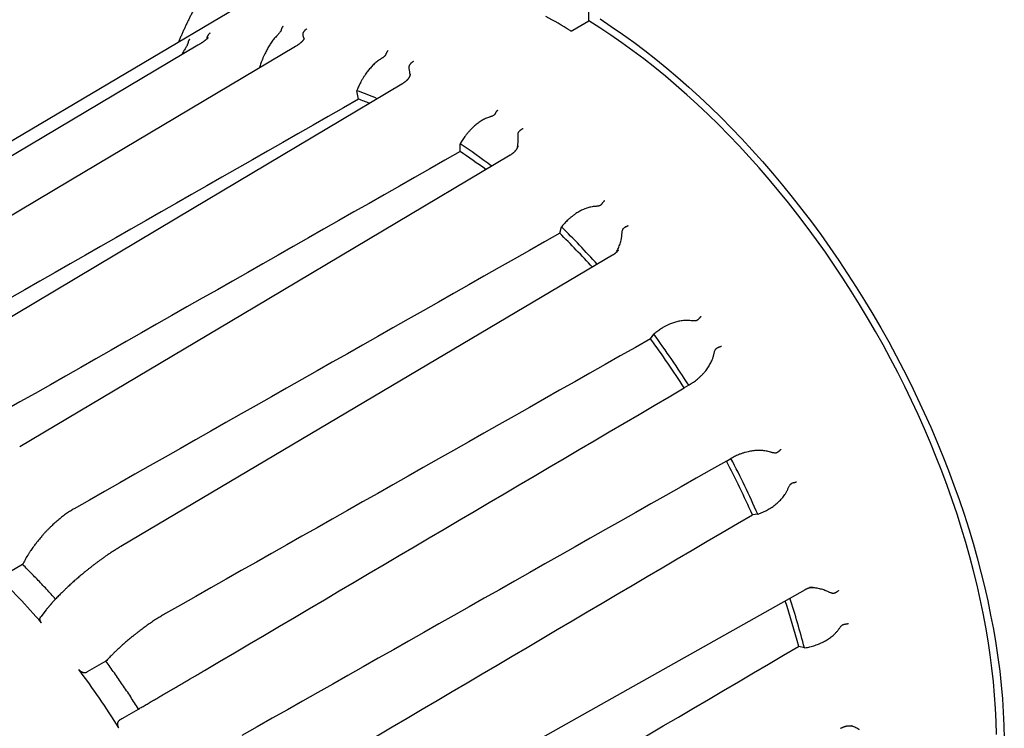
# Model space of a CAD drawing. Header units: millimetres. Extents: x 8 to 399, y 12 to 198.
# Tile 33 of 51: x 332 to 363, y 59 to 81. Entities that reach past the tile are written whole.
import ezdxf

# ---------------------------------------------------------------- set-up
doc = ezdxf.new("R2010")
doc.units = ezdxf.units.MM

msp = doc.modelspace()

# ---------------------------------------------------------------- linework, layer by layer
at = {"color": 7, "linetype": 'Continuous', "lineweight": 30}
for p, q in [((340.157, 82.322), (320.102, 70.457)), ((350.064, 81.17), (350.064, 81.456)), ((349.561, 80.874), (350.064, 81.17)), ((341.048, 80.605), (341.042, 80.626)), ((344.406, 79.492), (344.406, 79.489)), ((342.723, 78.975), (342.718, 78.962)), ((342.773, 78.696), (342.718, 78.962)), ((345.997, 77.295), (345.99, 77.283)), ((345.99, 77.04), (345.99, 77.283)), ((347.822, 77.224), (347.821, 77.219)), ((349.143, 74.455), (349.197, 74.657)), ((349.205, 74.667), (349.197, 74.657)), ((351.002, 73.93), (350.999, 73.926)), ((352.018, 71.115), (352.121, 71.261)), ((352.131, 71.27), (352.121, 71.261)), ((353.224, 69.647), (353.08, 69.564)), ((353.224, 69.647), (353.236, 69.654)), ((354.421, 67.247), (354.562, 67.329)), ((354.574, 67.336), (354.562, 67.329)), ((355.409, 65.566), (355.239, 65.551)), ((355.409, 65.566), (355.422, 65.571)), ((332.14, 63.972), (331.544, 63.631)), ((357.155, 63.263), (357.16, 63.263)), ((332.891, 62.546), (332.716, 62.324)), ((356.887, 61.336), (356.705, 61.385)), ((356.887, 61.336), (356.901, 61.339)), ((334.778, 60.914), (334.183, 60.576)), ((335.22, 59.058), (335.809, 59.404)), ((358.418, 58.864), (358.423, 58.862))]:
    msp.add_line(p, q, dxfattribs=at)
at = {"color": 7, "linetype": 'Continuous', "lineweight": 30, "flags": 128}
for points in [[(362.966, 58.597), (362.956, 59.007), (362.936, 59.422), (362.908, 59.841), (362.87, 60.264), (362.822, 60.692), (362.766, 61.123), (362.701, 61.557), (362.627, 61.995), (362.544, 62.435), (362.452, 62.878), (362.351, 63.323), (362.241, 63.77), (362.123, 64.218), (361.996, 64.668), (361.861, 65.118), (361.717, 65.569), (361.565, 66.021), (361.405, 66.472), (361.236, 66.924), (361.06, 67.374), (360.876, 67.824), (360.684, 68.272), (360.484, 68.719), (360.277, 69.164), (360.062, 69.607), (359.841, 70.048), (359.612, 70.485), (359.377, 70.92), (359.135, 71.351), (358.886, 71.779), (358.631, 72.202), (358.37, 72.622), (358.102, 73.037), (357.829, 73.447), (357.55, 73.852), (357.266, 74.251), (356.977, 74.645), (356.682, 75.033), (356.383, 75.415), (356.079, 75.79), (355.77, 76.158), (355.458, 76.52), (355.141, 76.874), (354.821, 77.221), (354.497, 77.56), (354.169, 77.892), (353.839, 78.215), (353.505, 78.529), (353.169, 78.835), (352.831, 79.133), (352.49, 79.421), (352.147, 79.7), (351.803, 79.969), (351.457, 80.229), (351.11, 80.48), (350.762, 80.72), (350.413, 80.95), (350.064, 81.17)], [(350.42, 81.232), (350.775, 80.998), (351.13, 80.753), (351.483, 80.499), (351.836, 80.234), (352.187, 79.959), (352.536, 79.675), (352.883, 79.382), (353.228, 79.079), (353.57, 78.768), (353.91, 78.447), (354.247, 78.118), (354.58, 77.781), (354.91, 77.436), (355.237, 77.082), (355.56, 76.722), (355.878, 76.353), (356.192, 75.978), (356.502, 75.596), (356.807, 75.207), (357.107, 74.812), (357.402, 74.411), (357.692, 74.004), (357.976, 73.592), (358.255, 73.174), (358.527, 72.752), (358.793, 72.324), (359.053, 71.893), (359.307, 71.457), (359.554, 71.018), (359.794, 70.575), (360.027, 70.13), (360.252, 69.681), (360.471, 69.23), (360.682, 68.776), (360.886, 68.321), (361.081, 67.864), (361.269, 67.406), (361.449, 66.947), (361.621, 66.487), (361.784, 66.027), (361.939, 65.567), (362.086, 65.108), (362.224, 64.649), (362.353, 64.191), (362.474, 63.734), (362.586, 63.279), (362.688, 62.825), (362.782, 62.374), (362.867, 61.925), (362.943, 61.48), (363.009, 61.037), (363.067, 60.598), (363.115, 60.162), (363.153, 59.731), (363.183, 59.304), (363.203, 58.881), (363.214, 58.464)], [(337.691, 80.403), (330.591, 76.189), (322.259, 71.243)], [(340.775, 80.36), (333.666, 76.131), (325.322, 71.167)], [(344.144, 79.172), (337.021, 74.934), (328.661, 69.959)], [(347.568, 76.92), (339.489, 72.121), (332.048, 67.701)], [(350.813, 73.757), (342.713, 68.963), (335.251, 64.547)], [(341.158, 54.316), (349.361, 58.933), (356.916, 63.186)], [(335.322, 59.116), (335.307, 59.107), (335.278, 59.091), (335.249, 59.074), (335.22, 59.058)]]:
    msp.add_lwpolyline(points, dxfattribs=at)
at = {"color": 7, "linetype": 'Continuous', "lineweight": 30}
for centre, radius, start, end in [((340.21, 65.714), 17.761, 58.5512, 61.4542), ((338.33, 66.777), 12.952, 67.1223, 70.1967), ((338.504, 66.899), 12.546, 68.4052, 70.1056), ((335.072, 60.877), 19.707, 52.8028, 56.3572), ((335.328, 61.04), 19.226, 53.3553, 56.322), ((330.796, 55.941), 26.246, 41.9057, 45.4862), ((331.058, 56.067), 25.79, 42.1647, 45.4769), ((328.014, 53.539), 29.75, 32.5914, 36.2127), ((327.75, 53.423), 30.201, 32.492, 36.2019), ((327.774, 53.379), 30.203, 23.7982, 27.508), ((327.991, 53.468), 29.807, 23.9149, 27.535), ((314.794, 46.601), 23.73, 40.8741, 46.0269), ((331.677, 54.842), 25.869, 14.6502, 17.9837), ((331.537, 54.776), 26.185, 14.5101, 18.0995), ((312.106, 44.389), 27.213, 31.9954, 36.6984)]:
    msp.add_arc(centre, radius, start, end, dxfattribs=at)
for centre, major_axis, ratio, start_param, end_param in [((208.227, -15.644), (1784.409, 1020.058), 0.007384, 1.491103, 1.49974), ((209.475, -14.923), (1784.833, 1016.124), 0.006046, 1.490794, 1.49943), ((210.723, -14.203), (1784.419, 1012.668), 0.004297, 1.490709, 1.499345), ((211.886, -13.531), (1783.195, 1009.924), 0.00225, 1.490856, 1.499492), ((206.064, -16.892), (1763.741, 1038.392), 0.000042, 4.787178, 4.795816), ((212.885, -12.955), (1781.24, 1008.082), 0.000043, 1.491229, 1.499864), ((205.298, -17.335), (1766.313, 1039.164), 0.002249, 4.787419, 4.796057), ((204.816, -17.613), (1769.301, 1038.853), 0.004295, 4.787181, 4.795819)]:
    msp.add_ellipse(centre, major_axis=major_axis, ratio=ratio, start_param=start_param, end_param=end_param, dxfattribs=at)
for points, knots in [([(340.739, 84.916), (340.735, 84.914), (340.701, 84.894), (340.639, 84.856), (340.551, 84.802), (340.465, 84.747), (340.379, 84.691), (340.294, 84.633), (340.21, 84.575), (340.126, 84.515), (340.043, 84.454), (339.961, 84.392), (339.88, 84.329), (339.799, 84.265), (339.719, 84.2), (339.64, 84.133), (339.561, 84.066), (339.483, 83.997), (339.406, 83.928), (339.33, 83.857), (339.254, 83.785), (339.179, 83.712), (339.105, 83.638), (339.031, 83.563), (338.959, 83.487), (338.887, 83.409), (338.816, 83.331), (338.746, 83.252), (338.676, 83.171), (338.608, 83.09), (338.54, 83.007), (338.473, 82.923), (338.407, 82.838), (338.341, 82.753), (338.277, 82.666), (338.213, 82.578), (338.15, 82.489), (338.088, 82.399), (338.027, 82.308), (337.966, 82.216), (337.907, 82.123), (337.848, 82.029), (337.79, 81.934), (337.733, 81.838), (337.677, 81.741), (337.622, 81.643), (337.568, 81.543), (337.514, 81.443), (337.462, 81.342), (337.41, 81.24), (337.36, 81.138), (337.31, 81.034), (337.261, 80.929), (337.213, 80.823), (337.166, 80.717), (337.12, 80.609), (337.09, 80.536), (337.075, 80.499), (337.075, 80.498)], [0, 0, 0, 0, 0.002617, 0.020699, 0.038781, 0.056865, 0.074952, 0.093042, 0.111137, 0.129238, 0.147346, 0.165462, 0.183587, 0.201721, 0.219866, 0.238023, 0.256192, 0.274375, 0.292572, 0.310784, 0.329012, 0.347257, 0.365519, 0.3838, 0.402099, 0.420418, 0.438756, 0.457116, 0.475496, 0.493899, 0.512323, 0.53077, 0.549239, 0.567732, 0.586249, 0.604789, 0.623353, 0.641941, 0.660553, 0.67919, 0.697851, 0.716536, 0.735246, 0.753979, 0.772737, 0.791519, 0.810324, 0.829153, 0.848005, 0.86688, 0.885778, 0.904697, 0.923639, 0.942602, 0.961586, 0.980591, 0.999616, 1, 1, 1, 1]), ([(338.078, 80.786), (338.077, 80.785), (338.075, 80.784), (338.071, 80.781), (338.065, 80.778), (338.057, 80.773), (338.048, 80.765), (338.036, 80.754), (338.025, 80.743), (338.018, 80.733), (338.012, 80.726), (338.007, 80.719), (338.003, 80.712), (337.997, 80.701), (337.991, 80.688), (337.987, 80.677), (337.986, 80.671)], [0, 0, 0, 0, 0.0239023, 0.0582219, 0.1029589, 0.1581127, 0.2478462, 0.3560886, 0.4828336, 0.5444445, 0.6038537, 0.6610625, 0.7160724, 0.768885, 0.8912782, 1, 1, 1, 1]), ([(340.322, 80.88), (340.321, 80.875), (340.318, 80.866), (340.313, 80.853), (340.307, 80.841), (340.299, 80.827), (340.285, 80.808), (340.266, 80.784), (340.244, 80.758), (340.221, 80.734), (340.205, 80.718), (340.197, 80.71)], [0, 0, 0, 0, 0.068437, 0.1397821, 0.1924254, 0.2455136, 0.3537283, 0.5133609, 0.6742535, 0.8370094, 1, 1, 1, 1]), ([(340.383, 80.992), (340.382, 80.991), (340.381, 80.99), (340.378, 80.988), (340.374, 80.984), (340.369, 80.98), (340.364, 80.974), (340.358, 80.967), (340.352, 80.958), (340.345, 80.946), (340.337, 80.931), (340.331, 80.914), (340.326, 80.897), (340.323, 80.885), (340.322, 80.88)], [0, 0, 0, 0, 0.023924, 0.05826, 0.103009, 0.15817, 0.223742, 0.299725, 0.386116, 0.482914, 0.632748, 0.768856, 0.891262, 1, 1, 1, 1]), ([(341.042, 80.626), (341.039, 80.637), (341.033, 80.659), (341.025, 80.693), (341.021, 80.723), (341.019, 80.748), (341.02, 80.765), (341.022, 80.781), (341.025, 80.796), (341.029, 80.805), (341.031, 80.81)], [0, 0, 0, 0, 0.197139, 0.394657, 0.59197, 0.692601, 0.793082, 0.860783, 0.929788, 1, 1, 1, 1]), ([(341.136, 80.917), (341.135, 80.917), (341.133, 80.916), (341.128, 80.913), (341.122, 80.91), (341.114, 80.905), (341.104, 80.898), (341.091, 80.888), (341.08, 80.878), (341.071, 80.869), (341.065, 80.862), (341.059, 80.855), (341.054, 80.849), (341.047, 80.839), (341.039, 80.826), (341.033, 80.815), (341.031, 80.81)], [0, 0, 0, 0, 0.023902, 0.058222, 0.102959, 0.158113, 0.247846, 0.356089, 0.482834, 0.544445, 0.603854, 0.661062, 0.716072, 0.768885, 0.891278, 1, 1, 1, 1]), ([(349.477, 80.867), (349.478, 80.866), (349.482, 80.864), (349.487, 80.862), (349.494, 80.861), (349.501, 80.86), (349.509, 80.86), (349.518, 80.86), (349.528, 80.862), (349.537, 80.864), (349.549, 80.868), (349.556, 80.872), (349.561, 80.874)], [0, 0, 0, 0, 0.068806, 0.140007, 0.208754, 0.27924, 0.374981, 0.470612, 0.568188, 0.683929, 0.799614, 1, 1, 1, 1]), ([(337.377, 80.483), (337.376, 80.479), (337.375, 80.469), (337.371, 80.456), (337.367, 80.444), (337.361, 80.429), (337.351, 80.407), (337.337, 80.38), (337.319, 80.349), (337.302, 80.319), (337.289, 80.3), (337.283, 80.29)], [0, 0, 0, 0, 0.068437, 0.139782, 0.192425, 0.245514, 0.353728, 0.513361, 0.674253, 0.837009, 1, 1, 1, 1]), ([(337.432, 80.586), (337.431, 80.586), (337.429, 80.584), (337.426, 80.582), (337.422, 80.579), (337.418, 80.575), (337.413, 80.57), (337.407, 80.564), (337.401, 80.556), (337.394, 80.545), (337.388, 80.531), (337.382, 80.515), (337.379, 80.499), (337.377, 80.488), (337.377, 80.483)], [0, 0, 0, 0, 0.023924, 0.05826, 0.103009, 0.15817, 0.223742, 0.299725, 0.386116, 0.482914, 0.632748, 0.768856, 0.891262, 1, 1, 1, 1]), ([(338.014, 80.639), (338.014, 80.639), (338.014, 80.639), (338.014, 80.638), (338.013, 80.637), (338.011, 80.635), (338.008, 80.632), (338.005, 80.628), (338.001, 80.625), (337.997, 80.62), (337.99, 80.613), (337.981, 80.605), (337.97, 80.595), (337.958, 80.585), (337.945, 80.574), (337.931, 80.563), (337.918, 80.553), (337.907, 80.545), (337.899, 80.539), (337.891, 80.533), (337.882, 80.526), (337.871, 80.519), (337.858, 80.51), (337.843, 80.499), (337.825, 80.487), (337.805, 80.474), (337.782, 80.459), (337.755, 80.442), (337.725, 80.423), (337.702, 80.41), (337.691, 80.403)], [0, 0, 0, 0, 0.021446, 0.042804, 0.068495, 0.093728, 0.122626, 0.154228, 0.182503, 0.206453, 0.245711, 0.291172, 0.337768, 0.383463, 0.428576, 0.473284, 0.516928, 0.540205, 0.562611, 0.584142, 0.605131, 0.630258, 0.661037, 0.697481, 0.735877, 0.77906, 0.827044, 0.879848, 0.937491, 1, 1, 1, 1]), ([(337.981, 80.605), (337.981, 80.608), (337.98, 80.616), (337.979, 80.628), (337.98, 80.643), (337.981, 80.657), (337.984, 80.666), (337.986, 80.671)], [0, 0, 0, 0, 0.131186, 0.415181, 0.606526, 0.801558, 1, 1, 1, 1]), ([(340.197, 80.71), (340.182, 80.694), (340.151, 80.663), (340.107, 80.611), (340.064, 80.557), (340.022, 80.5), (339.981, 80.441), (339.942, 80.38), (339.906, 80.319), (339.872, 80.258), (339.839, 80.196), (339.804, 80.125), (339.768, 80.045), (339.73, 79.956), (339.699, 79.874), (339.672, 79.799), (339.651, 79.737), (339.639, 79.698), (339.634, 79.682)], [0, 0, 0, 0, 0.058985, 0.118039, 0.177042, 0.237994, 0.298998, 0.359963, 0.418476, 0.477045, 0.535623, 0.594149, 0.674372, 0.754654, 0.834887, 0.895975, 0.957064, 1, 1, 1, 1]), ([(341.049, 80.61), (341.049, 80.61), (341.049, 80.61), (341.049, 80.607), (341.048, 80.605), (341.047, 80.602), (341.046, 80.599), (341.044, 80.596), (341.043, 80.593), (341.041, 80.589), (341.039, 80.586), (341.036, 80.581), (341.033, 80.577), (341.03, 80.572), (341.027, 80.568), (341.022, 80.561), (341.015, 80.552), (341.006, 80.542), (340.997, 80.531), (340.985, 80.519), (340.972, 80.505), (340.959, 80.493), (340.947, 80.482), (340.937, 80.474), (340.929, 80.467), (340.922, 80.462), (340.917, 80.457), (340.91, 80.452), (340.9, 80.444), (340.888, 80.435), (340.872, 80.423), (340.853, 80.41), (340.83, 80.395), (340.804, 80.378), (340.785, 80.366), (340.775, 80.36)], [0, 0, 0, 0, 0.0486457, 0.0992198, 0.1189013, 0.1420843, 0.1689336, 0.1964913, 0.2197459, 0.2388004, 0.2582987, 0.2824601, 0.305763, 0.325447, 0.3445178, 0.365896, 0.4089469, 0.4469127, 0.4840541, 0.5241374, 0.5684198, 0.6133308, 0.6411579, 0.6672999, 0.6903009, 0.7023783, 0.7153287, 0.7318229, 0.7518842, 0.7804315, 0.8140678, 0.8528153, 0.8966994, 0.9457494, 1, 1, 1, 1]), ([(337.283, 80.29), (337.271, 80.271), (337.248, 80.232), (337.214, 80.172), (337.19, 80.127), (337.178, 80.102), (337.176, 80.098)], [0, 0, 0, 0, 0.313682, 0.627729, 0.941508, 1, 1, 1, 1]), ([(343.637, 80.112), (343.635, 80.107), (343.631, 80.098), (343.624, 80.085), (343.616, 80.075), (343.606, 80.063), (343.589, 80.047), (343.566, 80.028), (343.539, 80.008), (343.511, 79.99), (343.493, 79.978), (343.483, 79.972)], [0, 0, 0, 0, 0.068437, 0.139782, 0.192425, 0.245514, 0.353728, 0.513361, 0.674253, 0.837009, 1, 1, 1, 1]), ([(343.707, 80.229), (343.706, 80.228), (343.704, 80.227), (343.701, 80.224), (343.697, 80.22), (343.693, 80.216), (343.687, 80.209), (343.681, 80.202), (343.675, 80.193), (343.667, 80.18), (343.658, 80.164), (343.649, 80.146), (343.642, 80.129), (343.639, 80.117), (343.637, 80.112)], [0, 0, 0, 0, 0.023924, 0.05826, 0.103009, 0.15817, 0.223742, 0.299725, 0.386116, 0.482914, 0.632748, 0.768856, 0.891262, 1, 1, 1, 1]), ([(343.483, 79.973), (343.465, 79.961), (343.428, 79.938), (343.374, 79.898), (343.321, 79.855), (343.27, 79.809), (343.219, 79.759), (343.17, 79.708), (343.124, 79.655), (343.081, 79.601), (343.038, 79.545), (342.993, 79.481), (342.944, 79.408), (342.894, 79.326), (342.851, 79.248), (342.814, 79.176), (342.782, 79.11), (342.751, 79.043), (342.733, 78.998), (342.723, 78.975)], [0, 0, 0, 0, 0.054622, 0.109308, 0.163947, 0.220391, 0.276882, 0.333337, 0.387522, 0.44176, 0.496005, 0.550201, 0.624491, 0.698834, 0.773133, 0.829703, 0.886273, 0.943136, 1, 1, 1, 1]), ([(344.39, 79.587), (344.388, 79.6), (344.383, 79.625), (344.379, 79.664), (344.377, 79.698), (344.378, 79.725), (344.381, 79.744), (344.385, 79.761), (344.39, 79.775), (344.395, 79.784), (344.398, 79.788)], [0, 0, 0, 0, 0.197139, 0.394657, 0.59197, 0.692601, 0.793082, 0.860783, 0.929788, 1, 1, 1, 1]), ([(344.515, 79.885), (344.514, 79.885), (344.511, 79.884), (344.507, 79.882), (344.501, 79.879), (344.492, 79.875), (344.481, 79.868), (344.468, 79.86), (344.455, 79.85), (344.445, 79.842), (344.438, 79.836), (344.432, 79.83), (344.426, 79.824), (344.418, 79.815), (344.408, 79.803), (344.401, 79.793), (344.398, 79.788)], [0, 0, 0, 0, 0.023902, 0.058222, 0.102959, 0.158113, 0.247846, 0.356089, 0.482834, 0.544445, 0.603854, 0.661062, 0.716072, 0.768885, 0.891278, 1, 1, 1, 1]), ([(344.406, 79.489), (344.406, 79.489), (344.406, 79.487), (344.405, 79.482), (344.405, 79.475), (344.404, 79.471), (344.404, 79.467), (344.403, 79.462), (344.402, 79.457), (344.401, 79.452), (344.4, 79.448), (344.399, 79.444), (344.398, 79.44), (344.396, 79.435), (344.394, 79.429), (344.393, 79.424), (344.391, 79.42), (344.389, 79.415), (344.386, 79.409), (344.383, 79.403), (344.381, 79.397), (344.378, 79.392), (344.375, 79.387), (344.371, 79.38), (344.367, 79.373), (344.362, 79.366), (344.356, 79.357), (344.349, 79.347), (344.34, 79.335), (344.33, 79.323), (344.319, 79.311), (344.309, 79.3), (344.299, 79.29), (344.288, 79.279), (344.276, 79.269), (344.264, 79.258), (344.251, 79.247), (344.238, 79.237), (344.228, 79.229), (344.221, 79.223), (344.213, 79.218), (344.204, 79.212), (344.193, 79.204), (344.179, 79.194), (344.163, 79.184), (344.15, 79.176), (344.144, 79.172)], [0, 0, 0, 0, 0.022441, 0.04564, 0.065288, 0.082267, 0.097943, 0.116634, 0.138549, 0.157442, 0.173184, 0.186611, 0.202404, 0.221295, 0.241223, 0.259525, 0.274359, 0.290799, 0.310861, 0.332437, 0.35057, 0.365256, 0.382717, 0.403634, 0.426022, 0.447386, 0.467766, 0.501515, 0.536846, 0.572246, 0.60624, 0.636457, 0.665523, 0.695827, 0.723387, 0.754572, 0.786896, 0.815201, 0.839312, 0.851102, 0.865301, 0.883728, 0.906396, 0.933318, 0.964512, 1, 1, 1, 1]), ([(344.404, 79.467), (344.403, 79.48), (344.401, 79.507), (344.397, 79.547), (344.392, 79.574), (344.39, 79.587)], [0, 0, 0, 0, 0.321305, 0.660657, 1, 1, 1, 1]), ([(347.095, 78.231), (347.093, 78.227), (347.088, 78.217), (347.079, 78.207), (347.069, 78.198), (347.057, 78.188), (347.038, 78.176), (347.011, 78.162), (346.98, 78.15), (346.949, 78.138), (346.927, 78.131), (346.917, 78.128)], [0, 0, 0, 0, 0.068437, 0.139782, 0.192425, 0.245514, 0.353728, 0.513361, 0.674253, 0.837009, 1, 1, 1, 1]), ([(347.176, 78.349), (347.175, 78.348), (347.173, 78.347), (347.17, 78.344), (347.167, 78.34), (347.162, 78.335), (347.156, 78.328), (347.15, 78.32), (347.142, 78.311), (347.133, 78.298), (347.123, 78.282), (347.112, 78.264), (347.103, 78.247), (347.098, 78.236), (347.095, 78.231)], [0, 0, 0, 0, 0.023924, 0.05826, 0.103009, 0.15817, 0.223742, 0.299725, 0.386116, 0.482914, 0.632748, 0.768856, 0.891262, 1, 1, 1, 1]), ([(346.917, 78.128), (346.896, 78.121), (346.854, 78.108), (346.793, 78.081), (346.732, 78.051), (346.672, 78.017), (346.613, 77.98), (346.555, 77.939), (346.501, 77.897), (346.448, 77.852), (346.397, 77.806), (346.341, 77.752), (346.281, 77.688), (346.219, 77.616), (346.164, 77.547), (346.116, 77.481), (346.074, 77.421), (346.034, 77.359), (346.009, 77.317), (345.997, 77.295)], [0, 0, 0, 0, 0.054622, 0.109308, 0.163947, 0.220391, 0.276882, 0.333337, 0.387522, 0.44176, 0.496005, 0.550201, 0.624491, 0.698834, 0.773133, 0.829703, 0.886273, 0.943136, 1, 1, 1, 1]), ([(347.823, 77.467), (347.823, 77.481), (347.821, 77.509), (347.821, 77.551), (347.824, 77.587), (347.828, 77.615), (347.833, 77.634), (347.839, 77.651), (347.846, 77.664), (347.853, 77.672), (347.856, 77.676)], [0, 0, 0, 0, 0.197139, 0.394657, 0.59197, 0.692601, 0.793082, 0.860783, 0.929788, 1, 1, 1, 1]), ([(347.984, 77.759), (347.983, 77.759), (347.98, 77.758), (347.976, 77.756), (347.97, 77.754), (347.961, 77.75), (347.95, 77.745), (347.935, 77.737), (347.922, 77.73), (347.911, 77.722), (347.904, 77.717), (347.896, 77.712), (347.889, 77.706), (347.88, 77.699), (347.869, 77.689), (347.86, 77.68), (347.856, 77.676)], [0, 0, 0, 0, 0.023902, 0.058222, 0.102959, 0.158113, 0.247846, 0.356089, 0.482834, 0.544445, 0.603854, 0.661062, 0.716072, 0.768885, 0.891278, 1, 1, 1, 1]), ([(347.802, 77.166), (347.805, 77.183), (347.813, 77.225), (347.82, 77.282), (347.824, 77.335), (347.826, 77.379), (347.826, 77.423), (347.824, 77.452), (347.824, 77.467)], [0, 0, 0, 0, 0.173165, 0.415497, 0.561143, 0.706785, 0.853395, 1, 1, 1, 1]), ([(347.821, 77.219), (347.82, 77.216), (347.818, 77.209), (347.815, 77.2), (347.812, 77.191), (347.809, 77.183), (347.806, 77.176), (347.804, 77.17), (347.8, 77.161), (347.794, 77.148), (347.785, 77.133), (347.777, 77.119), (347.77, 77.106), (347.761, 77.093), (347.751, 77.08), (347.742, 77.069), (347.733, 77.058), (347.724, 77.047), (347.713, 77.035), (347.702, 77.023), (347.691, 77.013), (347.682, 77.004), (347.674, 76.998), (347.668, 76.992), (347.662, 76.987), (347.654, 76.98), (347.646, 76.973), (347.635, 76.965), (347.622, 76.956), (347.607, 76.945), (347.588, 76.933), (347.575, 76.925), (347.568, 76.92)], [0, 0, 0, 0, 0.030865, 0.065353, 0.093452, 0.115454, 0.135239, 0.154098, 0.172038, 0.223396, 0.278433, 0.314765, 0.353079, 0.396076, 0.439582, 0.477183, 0.509432, 0.546021, 0.586271, 0.625791, 0.66321, 0.695512, 0.713146, 0.731745, 0.751416, 0.772162, 0.796128, 0.825668, 0.860802, 0.901551, 0.94794, 1, 1, 1, 1]), ([(350.554, 75.48), (350.554, 75.479), (350.552, 75.478), (350.549, 75.475), (350.545, 75.471), (350.54, 75.465), (350.534, 75.459), (350.527, 75.451), (350.519, 75.441), (350.508, 75.429), (350.496, 75.413), (350.484, 75.396), (350.472, 75.38), (350.465, 75.37), (350.462, 75.366)], [0, 0, 0, 0, 0.023924, 0.05826, 0.103009, 0.15817, 0.223742, 0.299725, 0.386116, 0.482914, 0.632748, 0.768856, 0.891262, 1, 1, 1, 1]), ([(350.264, 75.303), (350.242, 75.301), (350.197, 75.296), (350.131, 75.284), (350.064, 75.268), (349.997, 75.247), (349.931, 75.223), (349.867, 75.195), (349.804, 75.165), (349.744, 75.132), (349.685, 75.097), (349.621, 75.054), (349.551, 75.003), (349.477, 74.944), (349.411, 74.886), (349.353, 74.83), (349.302, 74.778), (349.253, 74.724), (349.221, 74.686), (349.205, 74.667)], [0, 0, 0, 0, 0.054622, 0.109308, 0.163947, 0.220391, 0.276882, 0.333337, 0.387522, 0.44176, 0.496005, 0.550201, 0.624491, 0.698834, 0.773133, 0.829703, 0.886273, 0.943136, 1, 1, 1, 1]), ([(350.462, 75.365), (350.459, 75.361), (350.453, 75.353), (350.442, 75.345), (350.431, 75.338), (350.417, 75.331), (350.395, 75.323), (350.366, 75.315), (350.332, 75.309), (350.299, 75.305), (350.276, 75.303), (350.264, 75.302)], [0, 0, 0, 0, 0.068437, 0.1397821, 0.1924254, 0.2455136, 0.3537283, 0.5133609, 0.6742535, 0.8370094, 1, 1, 1, 1]), ([(351.109, 74.411), (351.11, 74.425), (351.113, 74.454), (351.118, 74.497), (351.126, 74.533), (351.134, 74.561), (351.142, 74.58), (351.15, 74.595), (351.159, 74.607), (351.167, 74.614), (351.171, 74.617)], [0, 0, 0, 0, 0.197139, 0.394657, 0.59197, 0.692601, 0.793082, 0.860783, 0.929788, 1, 1, 1, 1]), ([(351.308, 74.685), (351.306, 74.685), (351.304, 74.684), (351.299, 74.683), (351.293, 74.681), (351.285, 74.677), (351.273, 74.673), (351.258, 74.667), (351.244, 74.66), (351.233, 74.654), (351.224, 74.65), (351.216, 74.646), (351.209, 74.641), (351.198, 74.635), (351.186, 74.627), (351.176, 74.62), (351.171, 74.617)], [0, 0, 0, 0, 0.023902, 0.058222, 0.102959, 0.158113, 0.247846, 0.356089, 0.482834, 0.544445, 0.603854, 0.661062, 0.716072, 0.768885, 0.891278, 1, 1, 1, 1]), ([(350.931, 73.846), (350.938, 73.859), (350.957, 73.893), (350.984, 73.95), (351.014, 74.018), (351.041, 74.088), (351.064, 74.159), (351.08, 74.222), (351.092, 74.276), (351.1, 74.321), (351.106, 74.365), (351.108, 74.396), (351.109, 74.411)], [0, 0, 0, 0, 0.07231, 0.195438, 0.318491, 0.444419, 0.570435, 0.696333, 0.772001, 0.847666, 0.923834, 1, 1, 1, 1]), ([(350.999, 73.926), (350.996, 73.921), (350.989, 73.911), (350.977, 73.897), (350.964, 73.881), (350.951, 73.867), (350.94, 73.855), (350.928, 73.844), (350.917, 73.834), (350.907, 73.824), (350.896, 73.815), (350.887, 73.808), (350.88, 73.802), (350.872, 73.796), (350.861, 73.788), (350.848, 73.779), (350.832, 73.768), (350.82, 73.761), (350.813, 73.757)], [0, 0, 0, 0, 0.076384, 0.163027, 0.240181, 0.3124, 0.380488, 0.443229, 0.500049, 0.559424, 0.613891, 0.663751, 0.691036, 0.729629, 0.779794, 0.841556, 0.914945, 1, 1, 1, 1]), ([(353.298, 71.688), (353.275, 71.691), (353.229, 71.696), (353.159, 71.697), (353.089, 71.695), (353.019, 71.688), (352.948, 71.677), (352.879, 71.663), (352.811, 71.645), (352.745, 71.625), (352.68, 71.601), (352.608, 71.572), (352.53, 71.536), (352.446, 71.492), (352.371, 71.447), (352.304, 71.403), (352.245, 71.361), (352.187, 71.317), (352.15, 71.286), (352.131, 71.27)], [0, 0, 0, 0, 0.054622, 0.109308, 0.163947, 0.220391, 0.276882, 0.333337, 0.387522, 0.44176, 0.496005, 0.550201, 0.624491, 0.698834, 0.773133, 0.829703, 0.886273, 0.943136, 1, 1, 1, 1]), ([(353.507, 71.711), (353.504, 71.707), (353.496, 71.7), (353.484, 71.694), (353.472, 71.689), (353.457, 71.685), (353.434, 71.682), (353.403, 71.68), (353.368, 71.681), (353.333, 71.684), (353.309, 71.687), (353.298, 71.688)], [0, 0, 0, 0, 0.068437, 0.139782, 0.192425, 0.245514, 0.353728, 0.513361, 0.674253, 0.837009, 1, 1, 1, 1]), ([(353.612, 71.818), (353.611, 71.818), (353.61, 71.816), (353.606, 71.813), (353.602, 71.808), (353.597, 71.803), (353.59, 71.796), (353.583, 71.789), (353.574, 71.779), (353.562, 71.767), (353.548, 71.753), (353.533, 71.737), (353.52, 71.723), (353.511, 71.715), (353.507, 71.711)], [0, 0, 0, 0, 0.023924, 0.05826, 0.103009, 0.15817, 0.223742, 0.299725, 0.386116, 0.482914, 0.632748, 0.768856, 0.891262, 1, 1, 1, 1]), ([(354.023, 70.627), (354.026, 70.641), (354.033, 70.669), (354.045, 70.711), (354.058, 70.745), (354.071, 70.772), (354.081, 70.788), (354.092, 70.802), (354.103, 70.812), (354.112, 70.817), (354.116, 70.82)], [0, 0, 0, 0, 0.197139, 0.394657, 0.59197, 0.692601, 0.793082, 0.860783, 0.929788, 1, 1, 1, 1]), ([(354.259, 70.872), (354.258, 70.872), (354.255, 70.871), (354.251, 70.87), (354.245, 70.868), (354.236, 70.865), (354.225, 70.862), (354.209, 70.857), (354.195, 70.852), (354.183, 70.847), (354.174, 70.844), (354.166, 70.841), (354.158, 70.837), (354.146, 70.833), (354.133, 70.827), (354.122, 70.822), (354.116, 70.82)], [0, 0, 0, 0, 0.023902, 0.058222, 0.102959, 0.158113, 0.247846, 0.356089, 0.482834, 0.544445, 0.603854, 0.661062, 0.716072, 0.768885, 0.891278, 1, 1, 1, 1]), ([(353.236, 69.654), (353.259, 69.668), (353.305, 69.696), (353.373, 69.741), (353.439, 69.789), (353.503, 69.84), (353.566, 69.895), (353.627, 69.953), (353.686, 70.013), (353.738, 70.074), (353.786, 70.134), (353.829, 70.193), (353.869, 70.255), (353.906, 70.319), (353.94, 70.385), (353.966, 70.445), (353.986, 70.496), (354, 70.539), (354.013, 70.582), (354.02, 70.612), (354.023, 70.626)], [0, 0, 0, 0, 0.063603, 0.127258, 0.19091, 0.254509, 0.319991, 0.385541, 0.451082, 0.51655, 0.573173, 0.629824, 0.68644, 0.744379, 0.802359, 0.860284, 0.895098, 0.929912, 0.964956, 1, 1, 1, 1]), ([(355.81, 67.532), (355.788, 67.538), (355.742, 67.551), (355.673, 67.566), (355.602, 67.576), (355.53, 67.582), (355.458, 67.584), (355.386, 67.583), (355.315, 67.578), (355.246, 67.57), (355.177, 67.559), (355.1, 67.543), (355.016, 67.522), (354.925, 67.494), (354.843, 67.464), (354.769, 67.434), (354.703, 67.403), (354.638, 67.371), (354.595, 67.347), (354.574, 67.336)], [0, 0, 0, 0, 0.054622, 0.109308, 0.163947, 0.220391, 0.276882, 0.333337, 0.387522, 0.44176, 0.496005, 0.550201, 0.624491, 0.698834, 0.773133, 0.829703, 0.886273, 0.943136, 1, 1, 1, 1]), ([(356.024, 67.516), (356.02, 67.513), (356.011, 67.508), (355.997, 67.504), (355.985, 67.501), (355.969, 67.5), (355.945, 67.501), (355.914, 67.505), (355.879, 67.512), (355.845, 67.521), (355.822, 67.528), (355.81, 67.531)], [0, 0, 0, 0, 0.068437, 0.139782, 0.192425, 0.245514, 0.353728, 0.513361, 0.674253, 0.837009, 1, 1, 1, 1]), ([(356.141, 67.613), (356.14, 67.612), (356.138, 67.61), (356.135, 67.607), (356.13, 67.603), (356.124, 67.597), (356.117, 67.591), (356.109, 67.584), (356.099, 67.575), (356.086, 67.564), (356.071, 67.551), (356.054, 67.538), (356.038, 67.526), (356.029, 67.519), (356.024, 67.516)], [0, 0, 0, 0, 0.0239238, 0.0582601, 0.103009, 0.15817, 0.2237422, 0.2997246, 0.3861157, 0.4829136, 0.6327485, 0.7688563, 0.8912618, 1, 1, 1, 1]), ([(356.367, 66.372), (356.372, 66.385), (356.384, 66.412), (356.402, 66.45), (356.421, 66.481), (356.438, 66.504), (356.451, 66.519), (356.464, 66.53), (356.477, 66.538), (356.486, 66.541), (356.491, 66.543)], [0, 0, 0, 0, 0.1971395, 0.3946568, 0.5919696, 0.6926011, 0.7930824, 0.8607832, 0.9297884, 1, 1, 1, 1]), ([(356.637, 66.58), (356.636, 66.579), (356.633, 66.579), (356.629, 66.577), (356.623, 66.576), (356.615, 66.574), (356.603, 66.571), (356.588, 66.567), (356.573, 66.563), (356.561, 66.56), (356.552, 66.558), (356.543, 66.556), (356.535, 66.554), (356.523, 66.551), (356.508, 66.547), (356.497, 66.544), (356.491, 66.543)], [0, 0, 0, 0, 0.0239023, 0.0582219, 0.1029589, 0.1581127, 0.2478462, 0.3560886, 0.4828336, 0.5444445, 0.6038537, 0.6610625, 0.7160724, 0.768885, 0.8912782, 1, 1, 1, 1]), ([(355.422, 65.571), (355.447, 65.58), (355.498, 65.599), (355.573, 65.631), (355.647, 65.666), (355.72, 65.704), (355.791, 65.746), (355.862, 65.791), (355.93, 65.839), (355.992, 65.888), (356.05, 65.938), (356.102, 65.988), (356.152, 66.04), (356.2, 66.096), (356.245, 66.154), (356.28, 66.207), (356.308, 66.253), (356.33, 66.292), (356.349, 66.331), (356.361, 66.359), (356.367, 66.372)], [0, 0, 0, 0, 0.063603, 0.127258, 0.19091, 0.254509, 0.319991, 0.385541, 0.451082, 0.51655, 0.573173, 0.629824, 0.68644, 0.744379, 0.802359, 0.860284, 0.895098, 0.929912, 0.964956, 1, 1, 1, 1]), ([(333.773, 65.739), (333.754, 65.728), (333.714, 65.705), (333.654, 65.668), (333.594, 65.629), (333.533, 65.587), (333.471, 65.543), (333.408, 65.496), (333.345, 65.447), (333.283, 65.396), (333.222, 65.345), (333.162, 65.292), (333.102, 65.237), (333.042, 65.181), (332.982, 65.122), (332.922, 65.062), (332.863, 65), (332.806, 64.938), (332.75, 64.875), (332.696, 64.812), (332.644, 64.749), (332.592, 64.684), (332.541, 64.617), (332.491, 64.55), (332.443, 64.483), (332.395, 64.413), (332.348, 64.341), (332.301, 64.268), (332.257, 64.194), (332.216, 64.12), (332.176, 64.046), (332.152, 63.997), (332.14, 63.972)], [0, 0, 0, 0, 0.032099, 0.0642258, 0.0963525, 0.1284515, 0.1614831, 0.1945449, 0.2276067, 0.2606383, 0.2927371, 0.3248637, 0.3569903, 0.3890892, 0.4221189, 0.4551789, 0.4882389, 0.5212687, 0.5533905, 0.5855399, 0.6176894, 0.6498112, 0.6828621, 0.7159432, 0.7490242, 0.7820752, 0.8180301, 0.8540044, 0.8899594, 0.9266327, 0.9633266, 1, 1, 1, 1]), ([(335.251, 64.547), (335.232, 64.535), (335.193, 64.512), (335.135, 64.476), (335.079, 64.441), (335.025, 64.407), (334.973, 64.373), (334.923, 64.34), (334.876, 64.309), (334.831, 64.278), (334.788, 64.249), (334.748, 64.221), (334.71, 64.194), (334.673, 64.168), (334.636, 64.141), (334.598, 64.114), (334.56, 64.086), (334.511, 64.05), (334.45, 64.005), (334.378, 63.95), (334.305, 63.893), (334.229, 63.833), (334.158, 63.777), (334.093, 63.723), (334.034, 63.675), (333.978, 63.627), (333.923, 63.581), (333.867, 63.533), (333.808, 63.482), (333.748, 63.429), (333.692, 63.378), (333.637, 63.328), (333.588, 63.282), (333.543, 63.24), (333.502, 63.202), (333.462, 63.163), (333.421, 63.124), (333.377, 63.081), (333.33, 63.033), (333.279, 62.982), (333.228, 62.929), (333.178, 62.876), (333.139, 62.834), (333.11, 62.802), (333.09, 62.781), (333.072, 62.76), (333.055, 62.741), (333.041, 62.725), (333.031, 62.714), (333.025, 62.706), (333.021, 62.702), (333.016, 62.697), (333.011, 62.69), (333.003, 62.682), (332.994, 62.67), (332.981, 62.656), (332.967, 62.639), (332.951, 62.619), (332.932, 62.597), (332.912, 62.572), (332.898, 62.555), (332.891, 62.546)], [0, 0, 0, 0, 0.024589, 0.048099, 0.070547, 0.091948, 0.112316, 0.13166, 0.149986, 0.167301, 0.183609, 0.198912, 0.213211, 0.227025, 0.241051, 0.255291, 0.2697, 0.28427, 0.310797, 0.337892, 0.365595, 0.393976, 0.423111, 0.446261, 0.468831, 0.490743, 0.511969, 0.532487, 0.557608, 0.581655, 0.604659, 0.627039, 0.649385, 0.666922, 0.68442, 0.701861, 0.719719, 0.73859, 0.761238, 0.785186, 0.810248, 0.835406, 0.860531, 0.870997, 0.881462, 0.891846, 0.901121, 0.90898, 0.915417, 0.918101, 0.920429, 0.922469, 0.925449, 0.929825, 0.935601, 0.942779, 0.951367, 0.961372, 0.972803, 0.985674, 1, 1, 1, 1]), ([(333.183, 62.881), (333.138, 62.932), (333.043, 63.037), (332.898, 63.194), (332.748, 63.354), (332.598, 63.511), (332.446, 63.667), (332.293, 63.821), (332.191, 63.922), (332.14, 63.972)], [0, 0, 0, 0, 0.1332463, 0.2774913, 0.4217364, 0.56622, 0.7107037, 0.8553219, 1, 1, 1, 1]), ([(356.916, 63.186), (356.923, 63.19), (356.935, 63.197), (356.953, 63.205), (356.967, 63.212), (356.979, 63.217), (356.988, 63.221), (356.996, 63.224), (357.002, 63.227), (357.01, 63.23), (357.021, 63.234), (357.035, 63.238), (357.049, 63.242), (357.064, 63.247), (357.081, 63.251), (357.099, 63.255), (357.119, 63.258), (357.138, 63.261), (357.15, 63.262), (357.155, 63.263)], [0, 0, 0, 0, 0.085075, 0.158481, 0.220257, 0.270789, 0.30956, 0.336898, 0.361468, 0.387184, 0.441033, 0.499636, 0.556423, 0.619311, 0.687631, 0.759964, 0.837106, 0.923591, 1, 1, 1, 1]), ([(357.63, 63.116), (357.609, 63.126), (357.566, 63.146), (357.5, 63.17), (357.431, 63.191), (357.361, 63.209), (357.289, 63.223), (357.217, 63.233), (357.146, 63.24), (357.092, 63.243), (357.06, 63.243), (357.052, 63.243)], [0, 0, 0, 0, 0.118716, 0.237571, 0.356324, 0.479, 0.601779, 0.72448, 0.842246, 0.960126, 1, 1, 1, 1]), ([(357.84, 63.066), (357.835, 63.064), (357.826, 63.061), (357.812, 63.059), (357.799, 63.059), (357.783, 63.06), (357.759, 63.065), (357.729, 63.074), (357.696, 63.086), (357.663, 63.1), (357.641, 63.11), (357.63, 63.116)], [0, 0, 0, 0, 0.068437, 0.139782, 0.192425, 0.245514, 0.353728, 0.513361, 0.674253, 0.837009, 1, 1, 1, 1]), ([(357.967, 63.15), (357.967, 63.149), (357.965, 63.148), (357.961, 63.144), (357.956, 63.14), (357.95, 63.135), (357.943, 63.129), (357.934, 63.122), (357.923, 63.114), (357.909, 63.104), (357.892, 63.094), (357.873, 63.083), (357.856, 63.074), (357.845, 63.069), (357.84, 63.066)], [0, 0, 0, 0, 0.023924, 0.05826, 0.103009, 0.15817, 0.223742, 0.299725, 0.386116, 0.482914, 0.632748, 0.768856, 0.891262, 1, 1, 1, 1]), ([(336.661, 62.422), (336.642, 62.41), (336.602, 62.388), (336.541, 62.352), (336.48, 62.314), (336.416, 62.275), (336.352, 62.233), (336.286, 62.19), (336.219, 62.145), (336.152, 62.1), (336.086, 62.053), (336.02, 62.006), (335.954, 61.958), (335.888, 61.909), (335.821, 61.858), (335.753, 61.806), (335.686, 61.753), (335.62, 61.7), (335.556, 61.647), (335.492, 61.594), (335.429, 61.541), (335.367, 61.487), (335.305, 61.433), (335.244, 61.378), (335.184, 61.323), (335.123, 61.266), (335.062, 61.208), (335.002, 61.148), (334.943, 61.089), (334.886, 61.03), (334.83, 60.972), (334.796, 60.934), (334.778, 60.914)], [0, 0, 0, 0, 0.032029, 0.064085, 0.096141, 0.12817, 0.161129, 0.194118, 0.227107, 0.260067, 0.292095, 0.324151, 0.356207, 0.388236, 0.421193, 0.454181, 0.487168, 0.520125, 0.552176, 0.584255, 0.616333, 0.648384, 0.681362, 0.71437, 0.747378, 0.780356, 0.816587, 0.852838, 0.889069, 0.926039, 0.96303, 1, 1, 1, 1]), ([(332.737, 62.129), (332.731, 62.138), (332.717, 62.154), (332.703, 62.182), (332.695, 62.205), (332.691, 62.224), (332.689, 62.242), (332.689, 62.265), (332.696, 62.29), (332.705, 62.31), (332.713, 62.321), (332.716, 62.324)], [0, 0, 0, 0, 0.131304, 0.266406, 0.397714, 0.465342, 0.532969, 0.664035, 0.798885, 0.930295, 1, 1, 1, 1]), ([(357.98, 61.938), (357.988, 61.95), (358.004, 61.972), (358.029, 62.005), (358.053, 62.031), (358.074, 62.05), (358.089, 62.062), (358.104, 62.07), (358.118, 62.076), (358.129, 62.077), (358.134, 62.078)], [0, 0, 0, 0, 0.197139, 0.394657, 0.59197, 0.692601, 0.793082, 0.860783, 0.929788, 1, 1, 1, 1]), ([(358.279, 62.1), (358.278, 62.1), (358.276, 62.1), (358.272, 62.098), (358.266, 62.097), (358.258, 62.095), (358.247, 62.093), (358.232, 62.09), (358.217, 62.087), (358.205, 62.085), (358.196, 62.084), (358.187, 62.083), (358.179, 62.082), (358.167, 62.081), (358.152, 62.079), (358.139, 62.078), (358.134, 62.078)], [0, 0, 0, 0, 0.023902, 0.058222, 0.102959, 0.158113, 0.247846, 0.356089, 0.482834, 0.544445, 0.603854, 0.661062, 0.716072, 0.768885, 0.891278, 1, 1, 1, 1]), ([(356.901, 61.339), (356.928, 61.343), (356.982, 61.353), (357.062, 61.371), (357.141, 61.392), (357.22, 61.416), (357.298, 61.444), (357.376, 61.475), (357.452, 61.509), (357.523, 61.545), (357.589, 61.582), (357.65, 61.621), (357.709, 61.662), (357.766, 61.706), (357.82, 61.753), (357.865, 61.797), (357.901, 61.836), (357.929, 61.869), (357.956, 61.903), (357.972, 61.926), (357.981, 61.938)], [0, 0, 0, 0, 0.063603, 0.127258, 0.19091, 0.254509, 0.319991, 0.385541, 0.451082, 0.51655, 0.573173, 0.629824, 0.68644, 0.744379, 0.802359, 0.860284, 0.895098, 0.929912, 0.964956, 1, 1, 1, 1]), ([(335.809, 59.404), (335.768, 59.469), (335.686, 59.597), (335.561, 59.789), (335.434, 59.98), (335.306, 60.169), (335.176, 60.357), (335.045, 60.545), (334.913, 60.73), (334.823, 60.853), (334.778, 60.914)], [0, 0, 0, 0, 0.124755, 0.24951, 0.374406, 0.499303, 0.624406, 0.749509, 0.874729, 1, 1, 1, 1]), ([(333.925, 60.652), (333.929, 60.647), (333.935, 60.639), (333.947, 60.627), (333.959, 60.615), (333.972, 60.604), (333.985, 60.594), (333.999, 60.586), (334.014, 60.578), (334.029, 60.571), (334.049, 60.564), (334.07, 60.559), (334.09, 60.556), (334.105, 60.556), (334.12, 60.556), (334.135, 60.558), (334.151, 60.562), (334.167, 60.567), (334.178, 60.573), (334.183, 60.576)], [0, 0, 0, 0, 0.052747, 0.105859, 0.160123, 0.214785, 0.267533, 0.320648, 0.374923, 0.429599, 0.48225, 0.589335, 0.643894, 0.696684, 0.749838, 0.80413, 0.858814, 0.928986, 1, 1, 1, 1]), ([(335.809, 59.404), (335.828, 59.415), (335.866, 59.437), (335.925, 59.471), (335.985, 59.506), (336.048, 59.543), (336.112, 59.581), (336.179, 59.619), (336.247, 59.659), (336.316, 59.699), (336.385, 59.739), (336.454, 59.78), (336.524, 59.82), (336.595, 59.862), (336.668, 59.904), (336.741, 59.947), (336.815, 59.991), (336.888, 60.033), (336.961, 60.076), (337.033, 60.118), (337.104, 60.16), (337.176, 60.202), (337.248, 60.244), (337.32, 60.286), (337.391, 60.328), (337.463, 60.37), (337.537, 60.413), (337.611, 60.457), (337.684, 60.5), (337.755, 60.542), (337.826, 60.583), (337.871, 60.61), (337.893, 60.623)], [0, 0, 0, 0, 0.032123, 0.064274, 0.096425, 0.128548, 0.161602, 0.194687, 0.227771, 0.260825, 0.292949, 0.325101, 0.357252, 0.389376, 0.422437, 0.455527, 0.488618, 0.521678, 0.553739, 0.585827, 0.617915, 0.649976, 0.682971, 0.715997, 0.749023, 0.782018, 0.817976, 0.853953, 0.88991, 0.9266, 0.96331, 1, 1, 1, 1]), ([(335.185, 58.808), (335.182, 58.813), (335.177, 58.822), (335.169, 58.837), (335.163, 58.852), (335.158, 58.868), (335.154, 58.884), (335.152, 58.899), (335.15, 58.915), (335.15, 58.931), (335.151, 58.951), (335.155, 58.97), (335.162, 58.988), (335.167, 59.001), (335.174, 59.014), (335.183, 59.025), (335.193, 59.037), (335.205, 59.048), (335.215, 59.054), (335.22, 59.058)], [0, 0, 0, 0, 0.052747, 0.105859, 0.160123, 0.214786, 0.267533, 0.320649, 0.374924, 0.4296, 0.482251, 0.589336, 0.643895, 0.696685, 0.749839, 0.804131, 0.858815, 0.928986, 1, 1, 1, 1]), ([(358.033, 58.794), (358.04, 58.798), (358.053, 58.805), (358.07, 58.813), (358.085, 58.82), (358.096, 58.826), (358.105, 58.829), (358.113, 58.833), (358.125, 58.837), (358.143, 58.844), (358.166, 58.852), (358.188, 58.858), (358.209, 58.863), (358.228, 58.867), (358.245, 58.87), (358.26, 58.872), (358.274, 58.874), (358.289, 58.875), (358.303, 58.876), (358.316, 58.876), (358.329, 58.876), (358.342, 58.876), (358.354, 58.875), (358.366, 58.874), (358.376, 58.872), (358.385, 58.871), (358.393, 58.87), (358.401, 58.868), (358.41, 58.866), (358.416, 58.865), (358.418, 58.864)], [0, 0, 0, 0, 0.048614, 0.09018, 0.124729, 0.152289, 0.17288, 0.189388, 0.206784, 0.259587, 0.317633, 0.372493, 0.425084, 0.47376, 0.517359, 0.551043, 0.589746, 0.630698, 0.667877, 0.701421, 0.735896, 0.772548, 0.808423, 0.841636, 0.877019, 0.894905, 0.91635, 0.942665, 0.973867, 1, 1, 1, 1]), ([(358.634, 58.742), (358.615, 58.754), (358.577, 58.778), (358.516, 58.811), (358.452, 58.84), (358.401, 58.861), (358.371, 58.871), (358.363, 58.874)], [0, 0, 0, 0, 0.228458, 0.457183, 0.685712, 0.921791, 1, 1, 1, 1])]:
    msp.add_open_spline(points, degree=3, knots=knots, dxfattribs=at)

doc.saveas('drawing.dxf')
